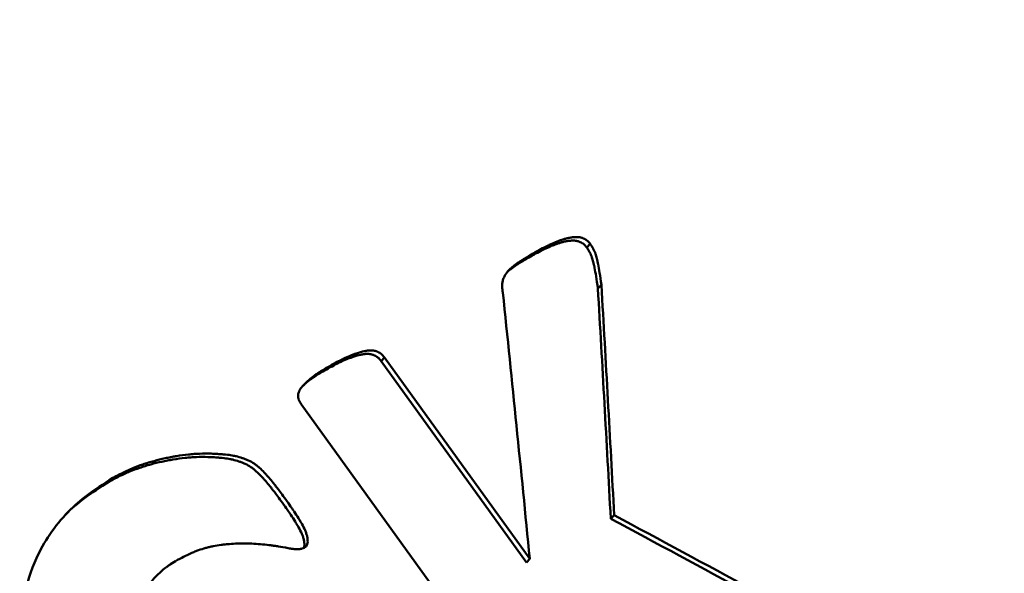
# Model space of a CAD drawing. Header units: feet. Extents: x -744 to -375, y 205 to 389.
# Tile 34 of 40: x -428.523 to -427.914, y 338.627 to 338.97. Entities that reach past the tile are written whole.
import ezdxf

# ---------------------------------------------------------------- set-up
doc = ezdxf.new("R2010")
doc.units = ezdxf.units.FT
doc.header["$MEASUREMENT"] = 0
doc.layers.add('Symbol (ANSI)', color=7, linetype='Continuous', lineweight=25)
doc.layers.add('Visible (ANSI)', color=7, linetype='Continuous', lineweight=50)
doc.styles.add('Note Text (ANSI)', font='tahoma.ttf')
doc.dimstyles.new('Default (ANSI)$7', dxfattribs={"dimscale": 5.882353, "dimtxt": 0.12, "dimasz": 0.098425, "dimexe": 0.125, "dimexo": 0.0625, "dimgap": 0.031496, "dimtad": 0, "dimtih": 1, "dimtoh": 1, "dimdec": 3, "dimrnd": 1e-08, "dimzin": 3, "dimdsep": 46, "dimlunit": 5, "dimtxsty": 'Note Text (ANSI)', "dimcen": 0.09, "dimdle": 0.393701, "dimclrd": 256, "dimclre": 256, "dimclrt": 256, "dimadec": 0, "dimazin": 1, "dimtfac": 1, "dimtofl": 0, "dimtmove": 0, "dimatfit": 3, "dimfxl": 1, "dimfrac": 2, "dimtolj": 1, "dimtzin": 4, "dimlwd": -1, "dimlwe": -1, "dimarcsym": 0})

msp = doc.modelspace()

# ---------------------------------------------------------------- linework, layer by layer
at = {"layer": 'Visible (ANSI)', "color": 3}
for p, q in [((-428.17028, 338.83096), (-428.17245, 338.82878)), ((-428.16342, 338.80568), (-428.16559, 338.8035)), ((-428.29752, 338.76075), (-428.29961, 338.75861)), ((-428.29961, 338.75861), (-428.20978, 338.63414)), ((-428.29752, 338.76075), (-428.20768, 338.63629)), ((-428.1503, 338.45664), (-428.34906, 338.73201)), ((-428.46528, 338.68636), (-428.46727, 338.68428)), ((-428.15553, 338.6633), (-428.15765, 338.66114)), ((-428.20768, 338.63629), (-428.20978, 338.63414))]:
    msp.add_line(p, q, dxfattribs=at)
msp.add_ellipse((-433.57888, 338.36257), major_axis=(6.70799, 2.81244), ratio=0.162056, start_param=5.169879, end_param=5.57772, dxfattribs=at)
for points, knots in [([(-428.20526, 338.82432), (-428.20363, 338.82521), (-428.2022, 338.82598), (-428.20096, 338.82662), (-428.20035, 338.82694), (-428.19978, 338.82723), (-428.19925, 338.82749), (-428.19899, 338.82762), (-428.19874, 338.82774), (-428.19851, 338.82786), (-428.19839, 338.82792), (-428.19827, 338.82797), (-428.19816, 338.82802), (-428.19805, 338.82808), (-428.198, 338.8281), (-428.19783, 338.82818), (-428.1965, 338.8288), (-428.19518, 338.82938), (-428.19387, 338.82991), (-428.19321, 338.83018), (-428.19256, 338.83043), (-428.19191, 338.83067), (-428.19158, 338.83079), (-428.19126, 338.83091), (-428.19094, 338.83102), (-428.19078, 338.83108), (-428.19062, 338.83114), (-428.19045, 338.83119), (-428.19029, 338.83125), (-428.19016, 338.83129), (-428.18997, 338.83136), (-428.18923, 338.83161), (-428.18852, 338.83182), (-428.18784, 338.83201), (-428.1875, 338.8321), (-428.18717, 338.83219), (-428.18684, 338.83226), (-428.18652, 338.83234), (-428.1861, 338.83243), (-428.18571, 338.83251), (-428.18494, 338.83266), (-428.18419, 338.83278), (-428.18346, 338.83287), (-428.1831, 338.83292), (-428.18274, 338.83296), (-428.18239, 338.83299), (-428.18221, 338.833), (-428.18204, 338.83301), (-428.18186, 338.83302), (-428.18169, 338.83304), (-428.18156, 338.83304), (-428.18135, 338.83305), (-428.18051, 338.83309), (-428.1797, 338.83303), (-428.17891, 338.83288), (-428.17851, 338.83281), (-428.17812, 338.83271), (-428.17773, 338.83259), (-428.17754, 338.83253), (-428.17735, 338.83246), (-428.17716, 338.83239), (-428.17697, 338.83232), (-428.17681, 338.83226), (-428.17659, 338.83216), (-428.17615, 338.83197), (-428.17574, 338.83176), (-428.17536, 338.83152), (-428.17517, 338.83141), (-428.17499, 338.83129), (-428.17481, 338.83116), (-428.17464, 338.83104), (-428.17442, 338.83087), (-428.17431, 338.83078), (-428.17386, 338.8304), (-428.17324, 338.82973), (-428.17245, 338.82878)], [-1, -1, -1, -1, -0.875, -0.875, -0.875, -0.8125, -0.8125, -0.8125, -0.78125, -0.78125, -0.78125, -0.765625, -0.765625, -0.765625, -0.75, -0.75, -0.75, -0.625, -0.625, -0.625, -0.5625, -0.5625, -0.5625, -0.53125, -0.53125, -0.53125, -0.515625, -0.515625, -0.515625, -0.5, -0.5, -0.5, -0.4375, -0.4375, -0.4375, -0.40625, -0.40625, -0.40625, -0.375, -0.375, -0.375, -0.3125, -0.3125, -0.3125, -0.28125, -0.28125, -0.28125, -0.265625, -0.265625, -0.265625, -0.25, -0.25, -0.25, -0.1875, -0.1875, -0.1875, -0.15625, -0.15625, -0.15625, -0.140625, -0.140625, -0.140625, -0.125, -0.125, -0.125, -0.09375, -0.09375, -0.09375, -0.078125, -0.078125, -0.078125, -0.0625, -0.0625, -0.0625, 0, 0, 0, 0]), ([(-428.2031, 338.8265), (-428.20147, 338.82739), (-428.20004, 338.82815), (-428.19818, 338.82912), (-428.19761, 338.82941), (-428.19683, 338.8298), (-428.19658, 338.82992), (-428.19623, 338.8301), (-428.19611, 338.83015), (-428.19594, 338.83023), (-428.19589, 338.83026), (-428.19578, 338.83031), (-428.19575, 338.83032), (-428.19433, 338.83098), (-428.19301, 338.83156), (-428.19104, 338.83236), (-428.19039, 338.83261), (-428.18942, 338.83297), (-428.18909, 338.83309), (-428.18861, 338.83326), (-428.18845, 338.83332), (-428.18813, 338.83343), (-428.18799, 338.83348), (-428.18706, 338.83379), (-428.18635, 338.83401), (-428.18533, 338.83429), (-428.185, 338.83437), (-428.18435, 338.83452), (-428.18393, 338.83461), (-428.18277, 338.83484), (-428.18202, 338.83497), (-428.18093, 338.8351), (-428.18057, 338.83514), (-428.18004, 338.83519), (-428.17986, 338.8352), (-428.17952, 338.83522), (-428.17938, 338.83523), (-428.17834, 338.83527), (-428.17752, 338.83522), (-428.17634, 338.83499), (-428.17594, 338.8349), (-428.17536, 338.83472), (-428.17517, 338.83465), (-428.17479, 338.83451), (-428.17463, 338.83444), (-428.17398, 338.83415), (-428.17357, 338.83394), (-428.173, 338.8336), (-428.17281, 338.83348), (-428.17255, 338.83329), (-428.17247, 338.83323), (-428.1723, 338.8331), (-428.17219, 338.83301), (-428.17169, 338.83259), (-428.17107, 338.83192), (-428.17028, 338.83096)], [0, 0, 0, 0, 0.125, 0.125, 0.1875, 0.1875, 0.21875, 0.21875, 0.234375, 0.234375, 0.242188, 0.242188, 0.25, 0.25, 0.375, 0.375, 0.4375, 0.4375, 0.46875, 0.46875, 0.484375, 0.484375, 0.5, 0.5, 0.5625, 0.5625, 0.59375, 0.59375, 0.625, 0.625, 0.6875, 0.6875, 0.71875, 0.71875, 0.734375, 0.734375, 0.75, 0.75, 0.8125, 0.8125, 0.84375, 0.84375, 0.859375, 0.859375, 0.875, 0.875, 0.90625, 0.90625, 0.921875, 0.921875, 0.929688, 0.929688, 0.9375, 0.9375, 1, 1, 1, 1]), ([(-428.17028, 338.83096), (-428.16987, 338.83031), (-428.16951, 338.82972), (-428.16905, 338.82896), (-428.16892, 338.82873), (-428.16873, 338.82841), (-428.16867, 338.8283), (-428.16856, 338.82811), (-428.16853, 338.82805), (-428.16819, 338.82743), (-428.16795, 338.82692), (-428.1676, 338.82613), (-428.16749, 338.82586), (-428.16733, 338.82546), (-428.16728, 338.82532), (-428.16718, 338.82505), (-428.16712, 338.82487), (-428.16681, 338.82398), (-428.16655, 338.82306), (-428.16614, 338.82146), (-428.16601, 338.8209), (-428.16581, 338.81999), (-428.16574, 338.81968), (-428.16564, 338.8192), (-428.16561, 338.81904), (-428.16556, 338.81879), (-428.16554, 338.81871), (-428.16551, 338.81854), (-428.16549, 338.81842), (-428.16492, 338.81553), (-428.16423, 338.8113), (-428.16342, 338.80568)], [0, 0, 0, 0, 0.0625, 0.0625, 0.09375, 0.09375, 0.109375, 0.109375, 0.125, 0.125, 0.1875, 0.1875, 0.21875, 0.21875, 0.234375, 0.234375, 0.25, 0.25, 0.375, 0.375, 0.4375, 0.4375, 0.46875, 0.46875, 0.484375, 0.484375, 0.492188, 0.492188, 0.5, 0.5, 1, 1, 1, 1]), ([(-428.22433, 338.80089), (-428.22442, 338.80146), (-428.22449, 338.80195), (-428.22458, 338.80259), (-428.2246, 338.80278), (-428.22463, 338.80305), (-428.22464, 338.80313), (-428.22466, 338.80329), (-428.22467, 338.80332), (-428.22477, 338.80433), (-428.2248, 338.80516), (-428.22472, 338.80669), (-428.22461, 338.80744), (-428.22432, 338.80856), (-428.22421, 338.80893), (-428.22395, 338.80967), (-428.22378, 338.81007), (-428.22331, 338.81106), (-428.22295, 338.8117), (-428.22235, 338.81262), (-428.22213, 338.81292), (-428.2218, 338.81336), (-428.22168, 338.8135), (-428.22144, 338.81379), (-428.2213, 338.81396), (-428.22079, 338.81454), (-428.22032, 338.81502), (-428.21952, 338.81576), (-428.21924, 338.81602), (-428.21879, 338.8164), (-428.21864, 338.81653), (-428.21841, 338.81673), (-428.21833, 338.81679), (-428.21817, 338.81693), (-428.21806, 338.81701), (-428.21707, 338.81781), (-428.216, 338.81861), (-428.21419, 338.81985), (-428.21355, 338.82028), (-428.21254, 338.82093), (-428.2122, 338.82115), (-428.21167, 338.82148), (-428.21149, 338.82159), (-428.21122, 338.82176), (-428.21112, 338.82182), (-428.21099, 338.8219), (-428.21094, 338.82193), (-428.21085, 338.82199), (-428.21078, 338.82203), (-428.2091, 338.82306), (-428.20654, 338.82455), (-428.2031, 338.8265)], [0, 0, 0, 0, 0.03125, 0.03125, 0.046875, 0.046875, 0.054688, 0.054688, 0.0625, 0.0625, 0.125, 0.125, 0.1875, 0.1875, 0.21875, 0.21875, 0.25, 0.25, 0.3125, 0.3125, 0.34375, 0.34375, 0.359375, 0.359375, 0.375, 0.375, 0.4375, 0.4375, 0.46875, 0.46875, 0.484375, 0.484375, 0.492188, 0.492188, 0.5, 0.5, 0.625, 0.625, 0.6875, 0.6875, 0.71875, 0.71875, 0.734375, 0.734375, 0.742188, 0.742188, 0.746094, 0.746094, 0.75, 0.75, 1, 1, 1, 1]), ([(-428.22144, 338.81379), (-428.22133, 338.81389), (-428.22121, 338.814), (-428.22109, 338.8141), (-428.22094, 338.81423), (-428.22079, 338.81436), (-428.22063, 338.81449), (-428.22048, 338.81462), (-428.22027, 338.81479), (-428.22015, 338.81489), (-428.21922, 338.81564), (-428.21815, 338.81643), (-428.21694, 338.81726), (-428.21634, 338.81768), (-428.2157, 338.8181), (-428.21503, 338.81854), (-428.21469, 338.81876), (-428.21435, 338.81898), (-428.214, 338.8192), (-428.21382, 338.81931), (-428.21364, 338.81942), (-428.21346, 338.81953), (-428.21332, 338.81962), (-428.21319, 338.8197), (-428.21305, 338.81979), (-428.21251, 338.82012), (-428.21236, 338.82021), (-428.212, 338.82042), (-428.21037, 338.8214), (-428.20812, 338.8227), (-428.20526, 338.82432)], [-0.5439993, -0.5439993, -0.5439993, -0.5439993, -0.53125, -0.53125, -0.53125, -0.515625, -0.515625, -0.515625, -0.5, -0.5, -0.5, -0.375, -0.375, -0.375, -0.3125, -0.3125, -0.3125, -0.28125, -0.28125, -0.28125, -0.265625, -0.265625, -0.265625, -0.2539062, -0.2539062, -0.2539062, -0.2080795, -0.2080795, -0.2080795, 0, 0, 0, 0]), ([(-428.17245, 338.82878), (-428.17204, 338.82812), (-428.17168, 338.82754), (-428.17138, 338.82703), (-428.17123, 338.82678), (-428.17109, 338.82654), (-428.17097, 338.82633), (-428.17091, 338.82622), (-428.17085, 338.82612), (-428.17079, 338.82602), (-428.17074, 338.82592), (-428.1707, 338.82586), (-428.17064, 338.82574), (-428.17037, 338.82524), (-428.17012, 338.82473), (-428.16989, 338.82421), (-428.16978, 338.82394), (-428.16967, 338.82368), (-428.16956, 338.82341), (-428.16951, 338.82327), (-428.16946, 338.82313), (-428.16941, 338.823), (-428.16936, 338.82286), (-428.16929, 338.82268), (-428.16926, 338.82258), (-428.16899, 338.8218), (-428.16872, 338.82087), (-428.16845, 338.81981), (-428.16832, 338.81928), (-428.16818, 338.81871), (-428.16805, 338.81811), (-428.16798, 338.8178), (-428.16792, 338.81749), (-428.16785, 338.81718), (-428.16782, 338.81702), (-428.16778, 338.81685), (-428.16775, 338.81669), (-428.16772, 338.81653), (-428.16767, 338.81628), (-428.16765, 338.81619), (-428.16709, 338.81334), (-428.1664, 338.80911), (-428.16559, 338.8035)], [-1, -1, -1, -1, -0.9375, -0.9375, -0.9375, -0.90625, -0.90625, -0.90625, -0.890625, -0.890625, -0.890625, -0.875, -0.875, -0.875, -0.8125, -0.8125, -0.8125, -0.78125, -0.78125, -0.78125, -0.765625, -0.765625, -0.765625, -0.75, -0.75, -0.75, -0.625, -0.625, -0.625, -0.5625, -0.5625, -0.5625, -0.53125, -0.53125, -0.53125, -0.515625, -0.515625, -0.515625, -0.5, -0.5, -0.5, 0, 0, 0, 0]), ([(-428.16342, 338.80568), (-428.16205, 338.78201), (-428.16071, 338.7583), (-428.15808, 338.71084), (-428.15679, 338.68709), (-428.15553, 338.6633)], [-0.3572703, -0.3572703, -0.3572703, -0.3572703, -0.1786351, -0.1786351, 0, 0, 0, 0]), ([(-428.20768, 338.63629), (-428.2104, 338.66378), (-428.21314, 338.69125), (-428.21869, 338.74612), (-428.22149, 338.77352), (-428.22433, 338.80089)], [-0.4076178, -0.4076178, -0.4076178, -0.4076178, -0.2038089, -0.2038089, 0, 0, 0, 0]), ([(-428.16559, 338.8035), (-428.16421, 338.77983), (-428.16286, 338.75613), (-428.16022, 338.70868), (-428.15892, 338.68492), (-428.15765, 338.66114)], [-0.3571783, -0.3571783, -0.3571783, -0.3571783, -0.1785891, -0.1785891, 0, 0, 0, 0]), ([(-428.33221, 338.75405), (-428.33058, 338.75496), (-428.32915, 338.75573), (-428.32791, 338.75639), (-428.32729, 338.75671), (-428.32672, 338.75701), (-428.3262, 338.75727), (-428.32594, 338.75741), (-428.32569, 338.75753), (-428.32545, 338.75765), (-428.32534, 338.75771), (-428.32522, 338.75776), (-428.32511, 338.75782), (-428.325, 338.75787), (-428.32495, 338.75789), (-428.32478, 338.75797), (-428.32346, 338.7586), (-428.32215, 338.75918), (-428.32083, 338.75972), (-428.32018, 338.75998), (-428.31952, 338.76024), (-428.31887, 338.76048), (-428.31854, 338.7606), (-428.31821, 338.76072), (-428.31788, 338.76083), (-428.31772, 338.76089), (-428.31755, 338.76095), (-428.31739, 338.76101), (-428.31723, 338.76106), (-428.31712, 338.7611), (-428.3169, 338.76117), (-428.31516, 338.76175), (-428.31358, 338.7622), (-428.31215, 338.7625), (-428.31143, 338.76266), (-428.31076, 338.76278), (-428.31012, 338.76286), (-428.3098, 338.7629), (-428.30949, 338.76294), (-428.3092, 338.76296), (-428.30905, 338.76298), (-428.3089, 338.76299), (-428.30875, 338.76299), (-428.30861, 338.763), (-428.30854, 338.76301), (-428.30833, 338.76301), (-428.30746, 338.76304), (-428.30664, 338.76297), (-428.30585, 338.76282), (-428.30545, 338.76274), (-428.30507, 338.76264), (-428.30469, 338.76251), (-428.3045, 338.76245), (-428.30432, 338.76238), (-428.30414, 338.76231), (-428.30395, 338.76224), (-428.3038, 338.76217), (-428.3036, 338.76207), (-428.30319, 338.76188), (-428.3028, 338.76166), (-428.30243, 338.76142), (-428.30225, 338.76129), (-428.30207, 338.76117), (-428.3019, 338.76103), (-428.30173, 338.7609), (-428.30151, 338.76071), (-428.3014, 338.76061), (-428.30097, 338.76022), (-428.30038, 338.75955), (-428.29961, 338.75861)], [-1, -1, -1, -1, -0.875, -0.875, -0.875, -0.8125, -0.8125, -0.8125, -0.78125, -0.78125, -0.78125, -0.765625, -0.765625, -0.765625, -0.75, -0.75, -0.75, -0.625, -0.625, -0.625, -0.5625, -0.5625, -0.5625, -0.53125, -0.53125, -0.53125, -0.515625, -0.515625, -0.515625, -0.5, -0.5, -0.5, -0.375, -0.375, -0.375, -0.3125, -0.3125, -0.3125, -0.28125, -0.28125, -0.28125, -0.265625, -0.265625, -0.265625, -0.25, -0.25, -0.25, -0.1875, -0.1875, -0.1875, -0.15625, -0.15625, -0.15625, -0.140625, -0.140625, -0.140625, -0.125, -0.125, -0.125, -0.09375, -0.09375, -0.09375, -0.078125, -0.078125, -0.078125, -0.0625, -0.0625, -0.0625, 0, 0, 0, 0]), ([(-428.33013, 338.75619), (-428.3285, 338.75709), (-428.32707, 338.75787), (-428.32521, 338.75885), (-428.32464, 338.75914), (-428.32386, 338.75954), (-428.32361, 338.75966), (-428.32326, 338.75984), (-428.32314, 338.7599), (-428.32297, 338.75998), (-428.32292, 338.76), (-428.32281, 338.76006), (-428.32278, 338.76007), (-428.32138, 338.76074), (-428.32007, 338.76132), (-428.31809, 338.76212), (-428.31744, 338.76237), (-428.31645, 338.76274), (-428.31612, 338.76286), (-428.31563, 338.76303), (-428.31547, 338.76309), (-428.31522, 338.76317), (-428.31514, 338.7632), (-428.31498, 338.76325), (-428.31492, 338.76327), (-428.31307, 338.76389), (-428.31149, 338.76434), (-428.30935, 338.7648), (-428.30867, 338.76492), (-428.30771, 338.76504), (-428.30741, 338.76508), (-428.30696, 338.76512), (-428.30681, 338.76513), (-428.30659, 338.76514), (-428.30652, 338.76514), (-428.30638, 338.76515), (-428.30635, 338.76515), (-428.30537, 338.76518), (-428.30454, 338.76511), (-428.30336, 338.76488), (-428.30298, 338.76478), (-428.30241, 338.76459), (-428.30223, 338.76452), (-428.30186, 338.76438), (-428.30171, 338.76431), (-428.30109, 338.76402), (-428.30071, 338.7638), (-428.30016, 338.76344), (-428.29998, 338.76331), (-428.29972, 338.76311), (-428.29964, 338.76304), (-428.29947, 338.7629), (-428.29936, 338.7628), (-428.29888, 338.76236), (-428.29829, 338.7617), (-428.29752, 338.76075)], [0, 0, 0, 0, 0.125, 0.125, 0.1875, 0.1875, 0.21875, 0.21875, 0.234375, 0.234375, 0.242188, 0.242188, 0.25, 0.25, 0.375, 0.375, 0.4375, 0.4375, 0.46875, 0.46875, 0.484375, 0.484375, 0.492188, 0.492188, 0.5, 0.5, 0.625, 0.625, 0.6875, 0.6875, 0.71875, 0.71875, 0.734375, 0.734375, 0.742188, 0.742188, 0.75, 0.75, 0.8125, 0.8125, 0.84375, 0.84375, 0.859375, 0.859375, 0.875, 0.875, 0.90625, 0.90625, 0.921875, 0.921875, 0.929688, 0.929688, 0.9375, 0.9375, 1, 1, 1, 1]), ([(-428.34906, 338.73201), (-428.34937, 338.73252), (-428.34962, 338.73296), (-428.34993, 338.73354), (-428.35002, 338.73372), (-428.35014, 338.73396), (-428.35018, 338.73404), (-428.35025, 338.73418), (-428.35026, 338.73422), (-428.35047, 338.73471), (-428.3506, 338.73511), (-428.35074, 338.7357), (-428.35078, 338.7359), (-428.35084, 338.7363), (-428.35086, 338.73653), (-428.35091, 338.73739), (-428.35083, 338.73808), (-428.35054, 338.73912), (-428.35042, 338.73947), (-428.35019, 338.73999), (-428.35011, 338.74017), (-428.34997, 338.74043), (-428.34992, 338.74052), (-428.34983, 338.7407), (-428.34976, 338.74082), (-428.3492, 338.74176), (-428.34847, 338.7427), (-428.34706, 338.74422), (-428.34654, 338.74475), (-428.34568, 338.74556), (-428.34538, 338.74583), (-428.34491, 338.74625), (-428.34475, 338.74639), (-428.3445, 338.7466), (-428.34442, 338.74667), (-428.34426, 338.74681), (-428.34415, 338.7469), (-428.34307, 338.74782), (-428.342, 338.74866), (-428.34032, 338.7499), (-428.33975, 338.75031), (-428.33887, 338.75092), (-428.33858, 338.75112), (-428.33813, 338.75142), (-428.33798, 338.75152), (-428.33775, 338.75167), (-428.33768, 338.75171), (-428.33753, 338.75181), (-428.33742, 338.75188), (-428.33581, 338.75293), (-428.33339, 338.75435), (-428.33013, 338.75619)], [0, 0, 0, 0, 0.03125, 0.03125, 0.046875, 0.046875, 0.054688, 0.054688, 0.0625, 0.0625, 0.09375, 0.09375, 0.109375, 0.109375, 0.125, 0.125, 0.1875, 0.1875, 0.21875, 0.21875, 0.234375, 0.234375, 0.242188, 0.242188, 0.25, 0.25, 0.375, 0.375, 0.4375, 0.4375, 0.46875, 0.46875, 0.484375, 0.484375, 0.492188, 0.492188, 0.5, 0.5, 0.625, 0.625, 0.6875, 0.6875, 0.71875, 0.71875, 0.734375, 0.734375, 0.742188, 0.742188, 0.75, 0.75, 1, 1, 1, 1]), ([(-428.34803, 338.74316), (-428.34803, 338.74316), (-428.34803, 338.74316), (-428.34803, 338.74316), (-428.34774, 338.74343), (-428.34744, 338.74371), (-428.34713, 338.74398), (-428.34697, 338.74412), (-428.34681, 338.74426), (-428.34665, 338.7444), (-428.34649, 338.74455), (-428.34628, 338.74472), (-428.34615, 338.74483), (-428.34513, 338.74569), (-428.34407, 338.74654), (-428.34295, 338.74736), (-428.34239, 338.74777), (-428.34182, 338.74818), (-428.34123, 338.74859), (-428.34094, 338.74879), (-428.34065, 338.74899), (-428.34035, 338.74919), (-428.3402, 338.74929), (-428.34005, 338.74939), (-428.3399, 338.74949), (-428.33975, 338.74959), (-428.33954, 338.74972), (-428.33945, 338.74978), (-428.33788, 338.7508), (-428.33546, 338.75222), (-428.33221, 338.75405)], [-0.5625418, -0.5625418, -0.5625418, -0.5625418, -0.5625, -0.5625, -0.5625, -0.53125, -0.53125, -0.53125, -0.515625, -0.515625, -0.515625, -0.5, -0.5, -0.5, -0.375, -0.375, -0.375, -0.3125, -0.3125, -0.3125, -0.28125, -0.28125, -0.28125, -0.265625, -0.265625, -0.265625, -0.25, -0.25, -0.25, 0, 0, 0, 0]), ([(-428.46727, 338.68428), (-428.46593, 338.68498), (-428.46476, 338.68559), (-428.46376, 338.6861), (-428.46325, 338.68636), (-428.46279, 338.6866), (-428.46237, 338.68681), (-428.46216, 338.68692), (-428.46196, 338.68702), (-428.46177, 338.68712), (-428.46163, 338.68719), (-428.46149, 338.68726), (-428.46136, 338.68732), (-428.4609, 338.68755), (-428.45998, 338.688), (-428.45928, 338.68833), (-428.45885, 338.68854), (-428.45843, 338.68873), (-428.45801, 338.68892), (-428.4575, 338.68916), (-428.45699, 338.68939), (-428.45649, 338.68961), (-428.45599, 338.68983), (-428.45553, 338.69003), (-428.45503, 338.69023), (-428.45303, 338.69107), (-428.45094, 338.69186), (-428.44875, 338.6926), (-428.44766, 338.69298), (-428.44654, 338.69334), (-428.4454, 338.69369), (-428.44484, 338.69386), (-428.44426, 338.69403), (-428.44368, 338.6942), (-428.4431, 338.69437), (-428.44248, 338.69455), (-428.44192, 338.6947), (-428.43968, 338.69532), (-428.4374, 338.69588), (-428.4351, 338.69638), (-428.43395, 338.69664), (-428.43279, 338.69687), (-428.43163, 338.69709), (-428.43105, 338.6972), (-428.43046, 338.69731), (-428.42988, 338.69741), (-428.42958, 338.69746), (-428.42929, 338.69751), (-428.429, 338.69756), (-428.4287, 338.69761), (-428.42843, 338.69766), (-428.42811, 338.69771), (-428.42555, 338.69812), (-428.42307, 338.69846), (-428.42068, 338.69871), (-428.41948, 338.69884), (-428.4183, 338.69894), (-428.41715, 338.69903), (-428.41599, 338.69911), (-428.4149, 338.69918), (-428.41374, 338.69923), (-428.41143, 338.69932), (-428.40903, 338.69933), (-428.40655, 338.69926), (-428.4053, 338.69922), (-428.40404, 338.69916), (-428.40275, 338.69908), (-428.40211, 338.69904), (-428.40146, 338.69899), (-428.40081, 338.69894), (-428.40048, 338.69891), (-428.40015, 338.69889), (-428.39982, 338.69886), (-428.39966, 338.69884), (-428.39949, 338.69883), (-428.39933, 338.69882), (-428.39916, 338.6988), (-428.39902, 338.69879), (-428.39883, 338.69877), (-428.39728, 338.69863), (-428.39588, 338.69846), (-428.39461, 338.69827), (-428.39398, 338.69817), (-428.39338, 338.69807), (-428.39282, 338.69796), (-428.39254, 338.69791), (-428.39226, 338.69786), (-428.392, 338.6978), (-428.39174, 338.69774), (-428.39155, 338.6977), (-428.39124, 338.69763), (-428.38996, 338.69732), (-428.38869, 338.69695), (-428.38743, 338.69652), (-428.38679, 338.6963), (-428.38616, 338.69607), (-428.38553, 338.69583), (-428.38522, 338.6957), (-428.3849, 338.69558), (-428.38459, 338.69545), (-428.38427, 338.69532), (-428.384, 338.6952), (-428.38365, 338.69504), (-428.38223, 338.69442), (-428.38102, 338.69376), (-428.38, 338.69307), (-428.37949, 338.69273), (-428.37897, 338.69233), (-428.37842, 338.69189), (-428.37814, 338.69167), (-428.37786, 338.69143), (-428.37758, 338.69119), (-428.37744, 338.69106), (-428.37729, 338.69094), (-428.37715, 338.69081), (-428.377, 338.69068), (-428.37683, 338.69052), (-428.37671, 338.69041), (-428.37576, 338.68954), (-428.3748, 338.6886), (-428.37382, 338.68757), (-428.37334, 338.68706), (-428.37284, 338.68653), (-428.37235, 338.68598), (-428.3721, 338.6857), (-428.37185, 338.68542), (-428.3716, 338.68514), (-428.37148, 338.68499), (-428.37136, 338.68485), (-428.37123, 338.6847), (-428.3711, 338.68456), (-428.37096, 338.68439), (-428.37085, 338.68427), (-428.37002, 338.68329), (-428.36916, 338.68225), (-428.36828, 338.68115), (-428.36783, 338.6806), (-428.36739, 338.68004), (-428.36693, 338.67946), (-428.3667, 338.67917), (-428.36647, 338.67888), (-428.36624, 338.67858), (-428.36613, 338.67844), (-428.36601, 338.67829), (-428.36589, 338.67814), (-428.36578, 338.67799), (-428.36561, 338.67778), (-428.36554, 338.67768), (-428.36438, 338.67618), (-428.36271, 338.67392), (-428.36054, 338.67091)], [-1, -1, -1, -1, -0.96875, -0.96875, -0.96875, -0.953125, -0.953125, -0.953125, -0.945312, -0.945312, -0.945312, -0.939453, -0.939453, -0.939453, -0.918827, -0.918827, -0.918827, -0.90625, -0.90625, -0.90625, -0.890625, -0.890625, -0.890625, -0.875, -0.875, -0.875, -0.8125, -0.8125, -0.8125, -0.78125, -0.78125, -0.78125, -0.765625, -0.765625, -0.765625, -0.75, -0.75, -0.75, -0.6875, -0.6875, -0.6875, -0.65625, -0.65625, -0.65625, -0.640625, -0.640625, -0.640625, -0.632812, -0.632812, -0.632812, -0.625, -0.625, -0.625, -0.5625, -0.5625, -0.5625, -0.53125, -0.53125, -0.53125, -0.5, -0.5, -0.5, -0.4375, -0.4375, -0.4375, -0.40625, -0.40625, -0.40625, -0.390625, -0.390625, -0.390625, -0.382812, -0.382812, -0.382812, -0.378906, -0.378906, -0.378906, -0.375, -0.375, -0.375, -0.34375, -0.34375, -0.34375, -0.328125, -0.328125, -0.328125, -0.320312, -0.320312, -0.320312, -0.3125, -0.3125, -0.3125, -0.28125, -0.28125, -0.28125, -0.265625, -0.265625, -0.265625, -0.257812, -0.257812, -0.257812, -0.25, -0.25, -0.25, -0.21875, -0.21875, -0.21875, -0.203125, -0.203125, -0.203125, -0.195312, -0.195312, -0.195312, -0.191406, -0.191406, -0.191406, -0.1875, -0.1875, -0.1875, -0.15625, -0.15625, -0.15625, -0.140625, -0.140625, -0.140625, -0.132812, -0.132812, -0.132812, -0.128906, -0.128906, -0.128906, -0.125, -0.125, -0.125, -0.09375, -0.09375, -0.09375, -0.078125, -0.078125, -0.078125, -0.070312, -0.070312, -0.070312, -0.066406, -0.066406, -0.066406, -0.0625, -0.0625, -0.0625, 0, 0, 0, 0]), ([(-428.46528, 338.68636), (-428.46394, 338.68706), (-428.46277, 338.68767), (-428.46126, 338.68845), (-428.4608, 338.68868), (-428.46017, 338.689), (-428.45997, 338.68911), (-428.45968, 338.68925), (-428.45959, 338.6893), (-428.45945, 338.68936), (-428.45941, 338.68938), (-428.45932, 338.68943), (-428.45931, 338.68944), (-428.45813, 338.69002), (-428.45705, 338.69054), (-428.4555, 338.69125), (-428.45499, 338.69148), (-428.454, 338.69191), (-428.45353, 338.69211), (-428.45103, 338.69316), (-428.44894, 338.69395), (-428.44566, 338.69507), (-428.44454, 338.69543), (-428.44283, 338.69595), (-428.44226, 338.69612), (-428.4411, 338.69646), (-428.44048, 338.69664), (-428.43767, 338.69742), (-428.4354, 338.69798), (-428.43194, 338.69873), (-428.43078, 338.69897), (-428.42904, 338.6993), (-428.42845, 338.6994), (-428.42757, 338.69956), (-428.42728, 338.69961), (-428.42669, 338.69971), (-428.42642, 338.69975), (-428.42354, 338.70022), (-428.42106, 338.70055), (-428.41747, 338.70093), (-428.41629, 338.70104), (-428.41397, 338.70121), (-428.41288, 338.70128), (-428.40941, 338.70142), (-428.40701, 338.70143), (-428.40328, 338.70132), (-428.40202, 338.70126), (-428.40009, 338.70114), (-428.39944, 338.70109), (-428.39846, 338.70102), (-428.39813, 338.70099), (-428.39763, 338.70095), (-428.39747, 338.70093), (-428.39714, 338.7009), (-428.397, 338.70089), (-428.39526, 338.70073), (-428.39385, 338.70056), (-428.39195, 338.70028), (-428.39135, 338.70018), (-428.39051, 338.70002), (-428.39024, 338.69996), (-428.38984, 338.69988), (-428.38971, 338.69985), (-428.38946, 338.69979), (-428.38937, 338.69977), (-428.38793, 338.69942), (-428.38666, 338.69906), (-428.38476, 338.69841), (-428.38413, 338.69818), (-428.38319, 338.69781), (-428.38287, 338.69768), (-428.38224, 338.69742), (-428.38197, 338.69731), (-428.3802, 338.69653), (-428.37898, 338.69587), (-428.37746, 338.69483), (-428.37693, 338.69444), (-428.37611, 338.69378), (-428.37583, 338.69354), (-428.3754, 338.69317), (-428.37526, 338.69305), (-428.37497, 338.69279), (-428.37479, 338.69263), (-428.37373, 338.69165), (-428.37277, 338.6907), (-428.3713, 338.68917), (-428.37081, 338.68864), (-428.37007, 338.68781), (-428.36982, 338.68753), (-428.36945, 338.6871), (-428.36932, 338.68696), (-428.36907, 338.68667), (-428.36892, 338.6865), (-428.36799, 338.6854), (-428.36713, 338.68436), (-428.3658, 338.68271), (-428.36535, 338.68215), (-428.36467, 338.68128), (-428.36444, 338.68099), (-428.36409, 338.68055), (-428.36397, 338.6804), (-428.3638, 338.68017), (-428.36374, 338.6801), (-428.36362, 338.67994), (-428.36354, 338.67984), (-428.36235, 338.67829), (-428.36068, 338.67603), (-428.3585, 338.67302)], [0, 0, 0, 0, 0.03125, 0.03125, 0.046875, 0.046875, 0.054688, 0.054688, 0.058594, 0.058594, 0.060547, 0.060547, 0.0625, 0.0625, 0.09375, 0.09375, 0.109375, 0.109375, 0.125, 0.125, 0.1875, 0.1875, 0.21875, 0.21875, 0.234375, 0.234375, 0.25, 0.25, 0.3125, 0.3125, 0.34375, 0.34375, 0.359375, 0.359375, 0.367188, 0.367188, 0.375, 0.375, 0.4375, 0.4375, 0.46875, 0.46875, 0.5, 0.5, 0.5625, 0.5625, 0.59375, 0.59375, 0.609375, 0.609375, 0.617188, 0.617188, 0.621094, 0.621094, 0.625, 0.625, 0.65625, 0.65625, 0.671875, 0.671875, 0.679688, 0.679688, 0.683594, 0.683594, 0.6875, 0.6875, 0.71875, 0.71875, 0.734375, 0.734375, 0.742188, 0.742188, 0.75, 0.75, 0.78125, 0.78125, 0.796875, 0.796875, 0.804688, 0.804688, 0.808594, 0.808594, 0.8125, 0.8125, 0.84375, 0.84375, 0.859375, 0.859375, 0.867188, 0.867188, 0.871094, 0.871094, 0.875, 0.875, 0.90625, 0.90625, 0.921875, 0.921875, 0.929688, 0.929688, 0.933594, 0.933594, 0.935547, 0.935547, 0.9375, 0.9375, 1, 1, 1, 1]), ([(-428.47168, 338.46299), (-428.48459, 338.48169), (-428.50067, 338.50549), (-428.52025, 338.56061), (-428.52179, 338.57875), (-428.52214, 338.60509), (-428.51967, 338.62131), (-428.50808, 338.64644), (-428.50152, 338.65656), (-428.48529, 338.67319), (-428.47775, 338.67843), (-428.46528, 338.68636)], [-0.8437258, -0.8437258, -0.8437258, -0.8437258, -0.6477792, -0.6477792, -0.4905864, -0.4905864, -0.2624416, -0.2624416, -0.1208702, -0.1208702, 0, 0, 0, 0]), ([(-428.3585, 338.67302), (-428.35735, 338.67139), (-428.35635, 338.66996), (-428.35506, 338.6681), (-428.35467, 338.66753), (-428.35413, 338.66675), (-428.35396, 338.6665), (-428.35372, 338.66615), (-428.35364, 338.66603), (-428.35353, 338.66586), (-428.35349, 338.66581), (-428.35341, 338.6657), (-428.3534, 338.66568), (-428.35238, 338.66417), (-428.35151, 338.66282), (-428.35032, 338.66092), (-428.34995, 338.6603), (-428.34941, 338.65941), (-428.34924, 338.65911), (-428.34899, 338.65868), (-428.34891, 338.65854), (-428.34879, 338.65833), (-428.34875, 338.65825), (-428.34867, 338.65811), (-428.34864, 338.65807), (-428.34775, 338.65649), (-428.34708, 338.65516), (-428.34642, 338.65366), (-428.3463, 338.65336), (-428.34602, 338.65266), (-428.3459, 338.65231), (-428.34556, 338.65128), (-428.34538, 338.65061), (-428.34517, 338.64961), (-428.34511, 338.64928), (-428.34502, 338.64863), (-428.34498, 338.64822), (-428.34492, 338.64716), (-428.34495, 338.64652), (-428.34512, 338.64567), (-428.34519, 338.64539), (-428.34542, 338.64481), (-428.34556, 338.64455), (-428.34591, 338.64409), (-428.34604, 338.64396), (-428.34646, 338.64359), (-428.34673, 338.64338), (-428.34706, 338.64315)], [0, 0, 0, 0, 0.125, 0.125, 0.1875, 0.1875, 0.21875, 0.21875, 0.234375, 0.234375, 0.242188, 0.242188, 0.25, 0.25, 0.375, 0.375, 0.4375, 0.4375, 0.46875, 0.46875, 0.484375, 0.484375, 0.492188, 0.492188, 0.5, 0.5, 0.625, 0.625, 0.65625, 0.65625, 0.6875, 0.6875, 0.75, 0.75, 0.78125, 0.78125, 0.8125, 0.8125, 0.875, 0.875, 0.90625, 0.90625, 0.9375, 0.9375, 0.96875, 0.96875, 1, 1, 1, 1]), ([(-428.36054, 338.67091), (-428.35939, 338.66928), (-428.35838, 338.66785), (-428.35752, 338.66661), (-428.35709, 338.66599), (-428.3567, 338.66542), (-428.35634, 338.6649), (-428.35616, 338.66464), (-428.35599, 338.66439), (-428.35583, 338.66416), (-428.35575, 338.66404), (-428.35567, 338.66392), (-428.3556, 338.66381), (-428.35552, 338.6637), (-428.3555, 338.66366), (-428.35538, 338.66348), (-428.35442, 338.66206), (-428.35354, 338.66071), (-428.35275, 338.65944), (-428.35235, 338.65881), (-428.35198, 338.65819), (-428.35162, 338.6576), (-428.35145, 338.6573), (-428.35127, 338.657), (-428.35111, 338.65672), (-428.35102, 338.65657), (-428.35094, 338.65643), (-428.35086, 338.65629), (-428.35078, 338.65615), (-428.35073, 338.65605), (-428.35062, 338.65587), (-428.34979, 338.65439), (-428.34911, 338.65305), (-428.34859, 338.65185), (-428.34846, 338.65156), (-428.34833, 338.65125), (-428.34819, 338.6509), (-428.34806, 338.65055), (-428.34793, 338.65021), (-428.34782, 338.64986), (-428.34759, 338.64918), (-428.34741, 338.6485), (-428.34727, 338.64784), (-428.3472, 338.6475), (-428.34714, 338.64718), (-428.3471, 338.64685), (-428.34705, 338.64652), (-428.34701, 338.64611), (-428.34699, 338.64576), (-428.34695, 338.64505), (-428.34698, 338.64442), (-428.34709, 338.64385), (-428.34714, 338.64358), (-428.34721, 338.64331), (-428.34732, 338.64304)], [-1, -1, -1, -1, -0.875, -0.875, -0.875, -0.8125, -0.8125, -0.8125, -0.78125, -0.78125, -0.78125, -0.765625, -0.765625, -0.765625, -0.75, -0.75, -0.75, -0.625, -0.625, -0.625, -0.5625, -0.5625, -0.5625, -0.53125, -0.53125, -0.53125, -0.515625, -0.515625, -0.515625, -0.5, -0.5, -0.5, -0.375, -0.375, -0.375, -0.34375, -0.34375, -0.34375, -0.3125, -0.3125, -0.3125, -0.25, -0.25, -0.25, -0.21875, -0.21875, -0.21875, -0.1875, -0.1875, -0.1875, -0.125, -0.125, -0.125, -0.0956624, -0.0956624, -0.0956624, -0.0956624]), ([(-428.15765, 338.66114), (-428.12939, 338.64594), (-428.10116, 338.6307), (-428.04476, 338.60017), (-428.0166, 338.58487), (-427.98847, 338.56953)], [-0.427764, -0.427764, -0.427764, -0.427764, -0.213882, -0.213882, 0, 0, 0, 0]), ([(-428.15553, 338.6633), (-428.12726, 338.6481), (-428.09902, 338.63287), (-428.04261, 338.60234), (-428.01443, 338.58705), (-427.98629, 338.57172)], [-0.4278568, -0.4278568, -0.4278568, -0.4278568, -0.2139284, -0.2139284, 0, 0, 0, 0]), ([(-428.34706, 338.64315), (-428.34753, 338.64296), (-428.34795, 338.6428), (-428.34852, 338.64262), (-428.3487, 338.64257), (-428.34903, 338.64249), (-428.34916, 338.64246), (-428.34967, 338.64238), (-428.35004, 338.64234), (-428.35067, 338.64231), (-428.35089, 338.6423), (-428.35135, 338.6423), (-428.35164, 338.6423), (-428.35227, 338.64231), (-428.3527, 338.64234), (-428.35335, 338.64239), (-428.35357, 338.64241), (-428.3539, 338.64244), (-428.35401, 338.64246), (-428.35423, 338.64248), (-428.35437, 338.6425), (-428.35475, 338.64255), (-428.35512, 338.64261), (-428.356, 338.64276), (-428.35653, 338.64285), (-428.35927, 338.64336), (-428.36125, 338.6437), (-428.36388, 338.64413), (-428.3647, 338.64426), (-428.36585, 338.64443), (-428.36622, 338.64449), (-428.36675, 338.64456), (-428.36693, 338.64459), (-428.36719, 338.64462), (-428.36727, 338.64463), (-428.36744, 338.64466), (-428.3675, 338.64466), (-428.3693, 338.6449), (-428.37103, 338.64509), (-428.37456, 338.64541), (-428.37643, 338.64555), (-428.38001, 338.64574), (-428.38174, 338.6458), (-428.38427, 338.64583), (-428.3851, 338.64583), (-428.38632, 338.64582), (-428.38672, 338.64581), (-428.38753, 338.6458), (-428.3879, 338.64579), (-428.39, 338.64572), (-428.39167, 338.64562), (-428.39417, 338.64541), (-428.39501, 338.64533), (-428.39626, 338.64519), (-428.39667, 338.64514), (-428.3975, 338.64504), (-428.39789, 338.64499), (-428.40011, 338.64469), (-428.40179, 338.64441), (-428.4042, 338.64394), (-428.40498, 338.64377), (-428.4065, 338.64341), (-428.40721, 338.64323), (-428.40946, 338.64261), (-428.41095, 338.64214), (-428.4132, 338.64134), (-428.41395, 338.64105), (-428.41508, 338.64061), (-428.41545, 338.64045), (-428.41601, 338.64022), (-428.4162, 338.64014), (-428.41648, 338.64002), (-428.41658, 338.63998), (-428.41676, 338.6399), (-428.41689, 338.63984), (-428.41891, 338.63895), (-428.42172, 338.63755), (-428.42536, 338.63562)], [0, 0, 0, 0, 0.015625, 0.015625, 0.023438, 0.023438, 0.03125, 0.03125, 0.046875, 0.046875, 0.054688, 0.054688, 0.0625, 0.0625, 0.078125, 0.078125, 0.085938, 0.085938, 0.089844, 0.089844, 0.09375, 0.09375, 0.109375, 0.109375, 0.125, 0.125, 0.1875, 0.1875, 0.21875, 0.21875, 0.234375, 0.234375, 0.242188, 0.242188, 0.246094, 0.246094, 0.25, 0.25, 0.3125, 0.3125, 0.375, 0.375, 0.4375, 0.4375, 0.46875, 0.46875, 0.484375, 0.484375, 0.5, 0.5, 0.5625, 0.5625, 0.59375, 0.59375, 0.609375, 0.609375, 0.625, 0.625, 0.6875, 0.6875, 0.71875, 0.71875, 0.75, 0.75, 0.8125, 0.8125, 0.84375, 0.84375, 0.859375, 0.859375, 0.867188, 0.867188, 0.871094, 0.871094, 0.875, 0.875, 1, 1, 1, 1]), ([(-428.42536, 338.63562), (-428.42702, 338.63462), (-428.42845, 338.63373), (-428.43027, 338.63255), (-428.43082, 338.63218), (-428.43156, 338.63167), (-428.4318, 338.63151), (-428.43213, 338.63127), (-428.43223, 338.63119), (-428.43239, 338.63108), (-428.43244, 338.63104), (-428.43254, 338.63097), (-428.43257, 338.63094), (-428.43368, 338.6301), (-428.43473, 338.62922), (-428.43686, 338.6273), (-428.43794, 338.62623), (-428.44007, 338.62399), (-428.44105, 338.62288), (-428.44239, 338.62119), (-428.44282, 338.62063), (-428.44364, 338.61951), (-428.44401, 338.61898), (-428.44593, 338.61604), (-428.44729, 338.61347), (-428.45081, 338.60505), (-428.45228, 338.59917), (-428.45315, 338.59013), (-428.45325, 338.58702), (-428.45309, 338.58223), (-428.45298, 338.58061), (-428.45276, 338.57814), (-428.45267, 338.57731), (-428.45252, 338.57606), (-428.45246, 338.57564), (-428.45235, 338.57481), (-428.45228, 338.57434), (-428.45133, 338.56793), (-428.44981, 338.56167), (-428.4466, 338.55194), (-428.44537, 338.54864), (-428.4433, 338.54361), (-428.44257, 338.54192), (-428.44142, 338.53937), (-428.44103, 338.53851), (-428.44042, 338.53722), (-428.44022, 338.53679), (-428.4398, 338.53593), (-428.43957, 338.53545), (-428.43785, 338.53192), (-428.43622, 338.5288), (-428.43364, 338.52413), (-428.43275, 338.52258), (-428.43139, 338.52025), (-428.43093, 338.51948), (-428.43023, 338.51832), (-428.43, 338.51793), (-428.42952, 338.51716), (-428.42927, 338.51675), (-428.42816, 338.51496), (-428.42723, 338.51349), (-428.42576, 338.51123), (-428.42526, 338.51047), (-428.42449, 338.50931), (-428.42423, 338.50892), (-428.42384, 338.50833), (-428.42371, 338.50813), (-428.42351, 338.50784), (-428.42344, 338.50774), (-428.42331, 338.50754), (-428.42321, 338.50741), (-428.42183, 338.50536), (-428.41978, 338.50239), (-428.41702, 338.49843)], [0, 0, 0, 0, 0.03125, 0.03125, 0.046875, 0.046875, 0.054688, 0.054688, 0.058594, 0.058594, 0.060547, 0.060547, 0.0625, 0.0625, 0.09375, 0.09375, 0.125, 0.125, 0.15625, 0.15625, 0.171875, 0.171875, 0.1875, 0.1875, 0.25, 0.25, 0.375, 0.375, 0.4375, 0.4375, 0.46875, 0.46875, 0.484375, 0.484375, 0.492188, 0.492188, 0.5, 0.5, 0.625, 0.625, 0.6875, 0.6875, 0.71875, 0.71875, 0.734375, 0.734375, 0.742188, 0.742188, 0.75, 0.75, 0.8125, 0.8125, 0.84375, 0.84375, 0.859375, 0.859375, 0.867188, 0.867188, 0.875, 0.875, 0.90625, 0.90625, 0.921875, 0.921875, 0.929688, 0.929688, 0.933594, 0.933594, 0.935547, 0.935547, 0.9375, 0.9375, 1, 1, 1, 1])]:
    msp.add_open_spline(points, degree=3, knots=knots, dxfattribs=at)
msp.add_open_spline([(-428.49464, 338.66356), (-428.4872, 338.67116), (-428.47968, 338.67639), (-428.46727, 338.68428)], degree=3, dxfattribs=at)

# ---------------------------------------------------------------- leaders
at = {"layer": 'Symbol (ANSI)', "color": 2, "annotation_type": 0, "has_hookline": 1, "hookline_direction": 0, "text_width": 12.96377}
msp.add_leader([(-438.23299, 338.80762), (-433.52184, 353.18031), (-432.94287, 353.18031)], dimstyle='Default (ANSI)$7', override={"dimtad": 0}, dxfattribs=at)

doc.saveas('drawing.dxf')
